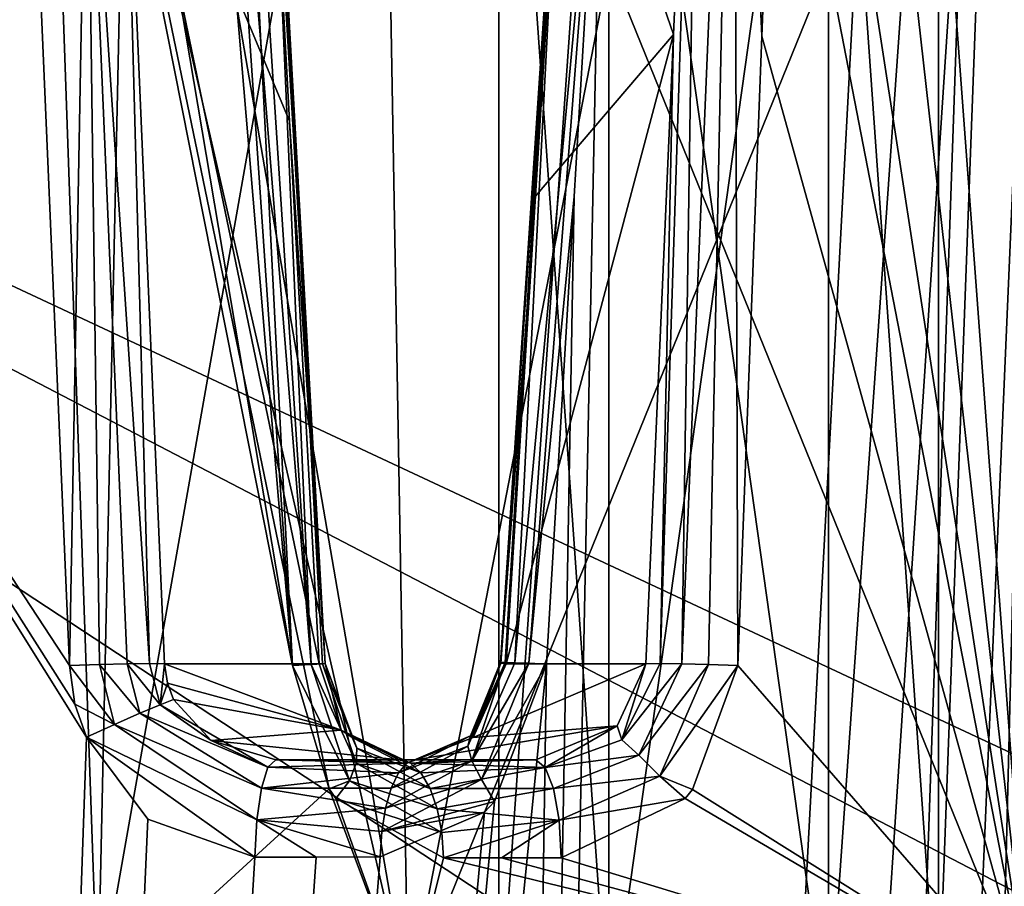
# Model space of a CAD drawing. Header units: inches. Extents: x -11.1 to 11.1, y -2.2 to 7.8.
# Tile 246 of 256: x -3.932 to -3.641, y 2.183 to 2.439. Entities that reach past the tile are written whole.
import ezdxf

# ---------------------------------------------------------------- set-up
doc = ezdxf.new("R2010")
doc.units = ezdxf.units.IN
doc.header["$LTSCALE"] = 93.866667
doc.header["$MEASUREMENT"] = 0
for name, color, linetype in [('100', 7, 'CONTINUOUS'), ('136', 7, 'CONTINUOUS'), ('138', 7, 'CONTINUOUS'), ('2089', 7, 'CONTINUOUS'), ('2097', 7, 'CONTINUOUS'), ('2098', 7, 'CONTINUOUS'), ('2105', 7, 'CONTINUOUS'), ('2106', 7, 'CONTINUOUS'), ('2119', 7, 'CONTINUOUS'), ('2162', 7, 'CONTINUOUS'), ('2205', 7, 'CONTINUOUS'), ('2206', 7, 'CONTINUOUS'), ('2207', 7, 'CONTINUOUS'), ('2210', 7, 'CONTINUOUS'), ('2211', 7, 'CONTINUOUS'), ('2212', 7, 'CONTINUOUS'), ('2213', 7, 'CONTINUOUS'), ('2214', 7, 'CONTINUOUS'), ('2215', 7, 'CONTINUOUS'), ('2216', 7, 'CONTINUOUS'), ('2217', 7, 'CONTINUOUS'), ('2218', 7, 'CONTINUOUS'), ('2219', 7, 'CONTINUOUS'), ('231', 7, 'CONTINUOUS'), ('309', 7, 'CONTINUOUS'), ('310', 7, 'CONTINUOUS'), ('311', 7, 'CONTINUOUS'), ('312', 7, 'CONTINUOUS'), ('91', 7, 'CONTINUOUS'), ('94', 7, 'CONTINUOUS'), ('97', 7, 'CONTINUOUS')]:
    doc.layers.add(name, color=color, linetype=linetype)

msp = doc.modelspace()

# ---------------------------------------------------------------- linework, layer by layer
at = {"layer": '100', "linetype": 'Continuous'}
for points in [[(-3.79, 2.1385, 8.255), (-3.7575, 2.6, 8.31129), (-3.7575, 2.1385, 8.31129), (-3.79, 2.1385, 8.255)], [(-3.79, 2.1385, 8.255), (-3.79, 2.6, 8.255), (-3.7575, 2.6, 8.31129), (-3.79, 2.1385, 8.255)], [(-3.7575, 2.1385, 8.31129), (-3.6925, 2.6, 8.31129), (-3.6925, 2.1385, 8.31129), (-3.7575, 2.1385, 8.31129)], [(-3.7575, 2.6, 8.31129), (-3.6925, 2.6, 8.31129), (-3.7575, 2.1385, 8.31129), (-3.7575, 2.6, 8.31129)], [(-3.66, 2.6, 8.255), (-3.66, 2.1385, 8.255), (-3.6925, 2.1385, 8.31129), (-3.66, 2.6, 8.255)], [(-3.6925, 2.6, 8.31129), (-3.66, 2.6, 8.255), (-3.6925, 2.1385, 8.31129), (-3.6925, 2.6, 8.31129)]]:
    msp.add_3dface(points, dxfattribs=at)
at = {"layer": '136', "linetype": 'Continuous'}
for points in [[(-3.60849, 0.86651, 9.60876), (-3.45716, 1.35463, 9.59171), (-4.39938, 2.57785, 9.549), (-3.60849, 0.86651, 9.60876)], [(-3.66057, 0.2786, 9.62929), (-3.60849, 0.86651, 9.60876), (-4.39938, 2.57785, 9.549), (-3.66057, 0.2786, 9.62929)], [(-2.76355, 1.72594, 9.57875), (-2.49476, 1.68717, 9.5801), (-4.39938, 2.57785, 9.549), (-2.76355, 1.72594, 9.57875)], [(-2.49476, 1.68717, 9.5801), (-1.86647, 2.57785, 9.549), (-4.39938, 2.57785, 9.549), (-2.49476, 1.68717, 9.5801)], [(-3.03102, 1.67869, 9.5804), (-2.76355, 1.72594, 9.57875), (-4.39938, 2.57785, 9.549), (-3.03102, 1.67869, 9.5804)], [(-3.27063, 1.55014, 9.58488), (-3.03102, 1.67869, 9.5804), (-4.39938, 2.57785, 9.549), (-3.27063, 1.55014, 9.58488)], [(-3.45716, 1.35463, 9.59171), (-3.27063, 1.55014, 9.58488), (-4.39938, 2.57785, 9.549), (-3.45716, 1.35463, 9.59171)], [(-3.86889, 0.19424, 9.63223), (-3.66057, 0.2786, 9.62929), (-4.39938, 2.57785, 9.549), (-3.86889, 0.19424, 9.63223)], [(-3.93521, 0.09814, 9.63559), (-3.86889, 0.19424, 9.63223), (-4.39938, 2.57785, 9.549), (-3.93521, 0.09814, 9.63559)]]:
    msp.add_3dface(points, dxfattribs=at)
at = {"layer": '138', "linetype": 'Continuous'}
for points in [[(-4.50876, -0.55674, 5.51654), (-2.03415, -0.46627, 5.5197), (-4.39945, 2.57349, 5.62585), (-4.50876, -0.55674, 5.51654)], [(-2.03415, -0.46627, 5.5197), (-2.04967, -0.43262, 5.52088), (-4.39945, 2.57349, 5.62585), (-2.03415, -0.46627, 5.5197)], [(-4.39945, 2.57349, 5.62585), (-2.04967, -0.43262, 5.52088), (-2.56477, 2.57349, 5.62585), (-4.39945, 2.57349, 5.62585)]]:
    msp.add_3dface(points, dxfattribs=at)
at = {"layer": '2089', "linetype": 'Continuous'}
for points in [[(-3.79964, 2.22, 8.45659), (-3.77907, 2.22, 8.46305), (-3.85592, 2.22, 8.5466), (-3.79964, 2.22, 8.45659)], [(-3.85592, 2.22, 8.5466), (-3.77907, 2.22, 8.46305), (-3.83572, 2.22, 8.5516), (-3.85592, 2.22, 8.5466)], [(-3.81946, 2.22, 8.4481), (-3.79964, 2.22, 8.45659), (-3.85592, 2.22, 8.5466), (-3.81946, 2.22, 8.4481)], [(-3.77907, 2.22, 8.46305), (-3.81446, 2.22, 8.55864), (-3.83572, 2.22, 8.5516), (-3.77907, 2.22, 8.46305)]]:
    msp.add_3dface(points, dxfattribs=at)
at = {"layer": '2097', "linetype": 'Continuous'}
for points in [[(-3.92882, 2.52523, 8.55902), (-3.9169, 2.24791, 8.56871), (-4.09863, 2.52523, 8.55902), (-3.92882, 2.52523, 8.55902)], [(-4.09863, 2.52523, 8.55902), (-3.9169, 2.24791, 8.56871), (-3.91523, 2.2365, 8.56911), (-4.09863, 2.52523, 8.55902)], [(-3.98392, 0.16128, 8.64157), (-4.09863, 2.52523, 8.55902), (-3.91179, 2.22677, 8.56945), (-3.98392, 0.16128, 8.64157)], [(-3.91179, 2.22677, 8.56945), (-4.09863, 2.52523, 8.55902), (-3.91523, 2.2365, 8.56911), (-3.91179, 2.22677, 8.56945)]]:
    msp.add_3dface(points, dxfattribs=at)
at = {"layer": '2098', "linetype": 'Continuous'}
for points in [[(-3.73407, 0.16128, 8.89142), (-3.65152, 2.52523, 8.80887), (-3.73407, 0.16128, 9.35848), (-3.73407, 0.16128, 8.89142)], [(-3.73407, 0.16128, 9.35848), (-3.65152, 2.52523, 8.80887), (-3.65152, 2.52523, 9.27592), (-3.73407, 0.16128, 9.35848)]]:
    msp.add_3dface(points, dxfattribs=at)
at = {"layer": '2105', "linetype": 'Continuous'}
for points in [[(-3.73035, 2.61624, 8.47326), (-3.77043, 2.52739, 8.5681), (-3.7384, 2.43436, 8.46756), (-3.73035, 2.61624, 8.47326)], [(-3.7384, 2.43436, 8.46756), (-3.77043, 2.52739, 8.5681), (-3.77916, 2.3866, 8.57043), (-3.7384, 2.43436, 8.46756)], [(-3.74653, 2.24843, 8.46145), (-3.7384, 2.43436, 8.46756), (-3.78776, 2.24843, 8.57279), (-3.74653, 2.24843, 8.46145)], [(-3.78776, 2.24843, 8.57279), (-3.7384, 2.43436, 8.46756), (-3.77916, 2.3866, 8.57043), (-3.78776, 2.24843, 8.57279)]]:
    msp.add_3dface(points, dxfattribs=at)
at = {"layer": '2106', "linetype": 'Continuous'}
for points in [[(-3.85186, 2.40873, 8.42514), (-3.90072, 2.52576, 8.53944), (-3.86071, 2.57218, 8.42436), (-3.85186, 2.40873, 8.42514)], [(-3.88881, 2.24843, 8.54913), (-3.90072, 2.52576, 8.53944), (-3.8431, 2.24843, 8.42569), (-3.88881, 2.24843, 8.54913)], [(-3.8431, 2.24843, 8.42569), (-3.90072, 2.52576, 8.53944), (-3.85186, 2.40873, 8.42514), (-3.8431, 2.24843, 8.42569)]]:
    msp.add_3dface(points, dxfattribs=at)
at = {"layer": '2119', "linetype": 'Continuous'}
for points in [[(-3.68087, 2.52708, 8.69115), (-3.80736, 0.15767, 8.71486), (-3.75935, 2.52728, 8.60316), (-3.68087, 2.52708, 8.69115)], [(-3.75935, 2.52728, 8.60316), (-3.80736, 0.15767, 8.71486), (-3.76768, 2.38649, 8.60577), (-3.75935, 2.52728, 8.60316)], [(-3.65152, 2.52523, 8.80887), (-3.80736, 0.15767, 8.71486), (-3.68087, 2.52708, 8.69115), (-3.65152, 2.52523, 8.80887)], [(-3.65152, 2.52523, 8.80887), (-3.73407, 0.16128, 8.89142), (-3.80736, 0.15767, 8.71486), (-3.65152, 2.52523, 8.80887)], [(-3.77587, 2.24831, 8.60839), (-3.76768, 2.38649, 8.60577), (-3.80736, 0.15767, 8.71486), (-3.77587, 2.24831, 8.60839)], [(-3.80736, 0.15767, 8.71486), (-3.98392, 0.16128, 8.64157), (-3.77587, 2.24831, 8.60839), (-3.80736, 0.15767, 8.71486)], [(-3.77587, 2.24831, 8.60839), (-3.98392, 0.16128, 8.64157), (-3.79129, 2.20773, 8.60144), (-3.77587, 2.24831, 8.60839)], [(-3.98392, 0.16128, 8.64157), (-3.91179, 2.22677, 8.56945), (-3.89372, 2.20255, 8.57101), (-3.98392, 0.16128, 8.64157)], [(-3.79129, 2.20773, 8.60144), (-3.98392, 0.16128, 8.64157), (-3.79418, 2.20461, 8.60003), (-3.79129, 2.20773, 8.60144)], [(-3.79418, 2.20461, 8.60003), (-3.98392, 0.16128, 8.64157), (-3.82501, 2.19135, 8.58669), (-3.79418, 2.20461, 8.60003)], [(-3.86204, 2.19124, 8.57594), (-3.98392, 0.16128, 8.64157), (-3.89372, 2.20255, 8.57101), (-3.86204, 2.19124, 8.57594)], [(-3.82501, 2.19135, 8.58669), (-3.98392, 0.16128, 8.64157), (-3.844, 2.19129, 8.5804), (-3.82501, 2.19135, 8.58669)], [(-3.98392, 0.16128, 8.64157), (-3.86204, 2.19124, 8.57594), (-3.844, 2.19129, 8.5804), (-3.98392, 0.16128, 8.64157)]]:
    msp.add_3dface(points, dxfattribs=at)
at = {"layer": '2162', "linetype": 'Continuous'}
for points in [[(-3.49993, 2.57349, 9.42415), (-3.6901, 0.16344, 9.46441), (-3.50498, 2.57361, 9.42406), (-3.49993, 2.57349, 9.42415)], [(-3.50498, 2.57361, 9.42406), (-3.6901, 0.16344, 9.46441), (-3.55117, 2.57202, 9.4152), (-3.50498, 2.57361, 9.42406)], [(-3.49993, 2.57349, 9.42415), (-3.58417, 0.16128, 9.50838), (-3.6901, 0.16344, 9.46441), (-3.49993, 2.57349, 9.42415)], [(-3.55117, 2.57202, 9.4152), (-3.6901, 0.16344, 9.46441), (-3.59286, 2.56524, 9.3924), (-3.55117, 2.57202, 9.4152)], [(-3.59286, 2.56524, 9.3924), (-3.6901, 0.16344, 9.46441), (-3.63116, 2.55088, 9.34893), (-3.59286, 2.56524, 9.3924)], [(-3.6901, 0.16344, 9.46441), (-3.73407, 0.16128, 9.35848), (-3.63116, 2.55088, 9.34893), (-3.6901, 0.16344, 9.46441)], [(-3.63116, 2.55088, 9.34893), (-3.73407, 0.16128, 9.35848), (-3.64535, 2.5396, 9.3163), (-3.63116, 2.55088, 9.34893)], [(-3.73407, 0.16128, 9.35848), (-3.65152, 2.52523, 9.27592), (-3.64535, 2.5396, 9.3163), (-3.73407, 0.16128, 9.35848)]]:
    msp.add_3dface(points, dxfattribs=at)
at = {"layer": '2205', "linetype": 'Continuous'}
for points in [[(-3.88881, 2.24843, 8.54913), (-3.8431, 2.24843, 8.42569), (-3.83657, 2.22879, 8.43322), (-3.88881, 2.24843, 8.54913)], [(-3.88881, 2.24843, 8.54913), (-3.83657, 2.22879, 8.43322), (-3.88794, 2.24273, 8.54923), (-3.88881, 2.24843, 8.54913)], [(-3.83657, 2.22879, 8.43322), (-3.88607, 2.23786, 8.54899), (-3.88794, 2.24273, 8.54923), (-3.83657, 2.22879, 8.43322)], [(-3.87494, 2.22571, 8.54723), (-3.88607, 2.23786, 8.54899), (-3.83657, 2.22879, 8.43322), (-3.87494, 2.22571, 8.54723)], [(-3.81946, 2.22, 8.4481), (-3.87494, 2.22571, 8.54723), (-3.83657, 2.22879, 8.43322), (-3.81946, 2.22, 8.4481)], [(-3.81946, 2.22, 8.4481), (-3.85592, 2.22, 8.5466), (-3.87494, 2.22571, 8.54723), (-3.81946, 2.22, 8.4481)]]:
    msp.add_3dface(points, dxfattribs=at)
at = {"layer": '2206', "linetype": 'Continuous'}
for points in [[(-3.74653, 2.24843, 8.46145), (-3.78776, 2.24843, 8.57279), (-3.79759, 2.2266, 8.56712), (-3.74653, 2.24843, 8.46145)], [(-3.755, 2.2301, 8.46269), (-3.74653, 2.24843, 8.46145), (-3.79759, 2.2266, 8.56712), (-3.755, 2.2301, 8.46269)], [(-3.81446, 2.22, 8.55864), (-3.77907, 2.22, 8.46305), (-3.755, 2.2301, 8.46269), (-3.81446, 2.22, 8.55864)], [(-3.81446, 2.22, 8.55864), (-3.755, 2.2301, 8.46269), (-3.79759, 2.2266, 8.56712), (-3.81446, 2.22, 8.55864)]]:
    msp.add_3dface(points, dxfattribs=at)
at = {"layer": '2207', "linetype": 'Continuous'}
for points in [[(-3.78806, 2.24879, 8.59267), (-3.78946, 2.24877, 8.58608), (-3.77088, 2.52774, 8.58752), (-3.78806, 2.24879, 8.59267)], [(-3.78946, 2.24877, 8.58608), (-3.78936, 2.24864, 8.57933), (-3.77088, 2.52774, 8.58752), (-3.78946, 2.24877, 8.58608)], [(-3.78936, 2.24864, 8.57933), (-3.77043, 2.52739, 8.5681), (-3.77088, 2.52774, 8.58752), (-3.78936, 2.24864, 8.57933)], [(-3.77043, 2.52739, 8.5681), (-3.78936, 2.24864, 8.57933), (-3.77916, 2.3866, 8.57043), (-3.77043, 2.52739, 8.5681)], [(-3.78521, 2.24872, 8.59879), (-3.78806, 2.24879, 8.59267), (-3.77088, 2.52774, 8.58752), (-3.78521, 2.24872, 8.59879)], [(-3.75935, 2.52728, 8.60316), (-3.78521, 2.24872, 8.59879), (-3.77088, 2.52774, 8.58752), (-3.75935, 2.52728, 8.60316)], [(-3.75935, 2.52728, 8.60316), (-3.78108, 2.24856, 8.60412), (-3.78521, 2.24872, 8.59879), (-3.75935, 2.52728, 8.60316)], [(-3.75935, 2.52728, 8.60316), (-3.76768, 2.38649, 8.60577), (-3.78108, 2.24856, 8.60412), (-3.75935, 2.52728, 8.60316)], [(-3.78776, 2.24843, 8.57279), (-3.77916, 2.3866, 8.57043), (-3.78936, 2.24864, 8.57933), (-3.78776, 2.24843, 8.57279)], [(-3.76768, 2.38649, 8.60577), (-3.77587, 2.24831, 8.60839), (-3.78108, 2.24856, 8.60412), (-3.76768, 2.38649, 8.60577)]]:
    msp.add_3dface(points, dxfattribs=at)
at = {"layer": '2210', "linetype": 'Continuous'}
for points in [[(-3.73035, 2.61624, 8.47326), (-3.7384, 2.43436, 8.46756), (-3.74226, 2.24851, 8.45369), (-3.73035, 2.61624, 8.47326)], [(-3.73592, 2.24844, 8.44752), (-3.73035, 2.61624, 8.47326), (-3.74226, 2.24851, 8.45369), (-3.73592, 2.24844, 8.44752)], [(-3.72056, 2.61621, 8.45995), (-3.73035, 2.61624, 8.47326), (-3.73592, 2.24844, 8.44752), (-3.72056, 2.61621, 8.45995)], [(-3.72805, 2.24823, 8.44346), (-3.72056, 2.61621, 8.45995), (-3.73592, 2.24844, 8.44752), (-3.72805, 2.24823, 8.44346)], [(-3.71934, 2.24791, 8.44188), (-3.72056, 2.61621, 8.45995), (-3.72805, 2.24823, 8.44346), (-3.71934, 2.24791, 8.44188)], [(-3.71934, 2.24791, 8.44188), (-3.71228, 2.43384, 8.44804), (-3.72056, 2.61621, 8.45995), (-3.71934, 2.24791, 8.44188)], [(-3.71228, 2.43384, 8.44804), (-3.70522, 2.61571, 8.45383), (-3.72056, 2.61621, 8.45995), (-3.71228, 2.43384, 8.44804)], [(-3.7384, 2.43436, 8.46756), (-3.74653, 2.24843, 8.46145), (-3.74226, 2.24851, 8.45369), (-3.7384, 2.43436, 8.46756)]]:
    msp.add_3dface(points, dxfattribs=at)
at = {"layer": '2211', "linetype": 'Continuous'}
for points in [[(-3.74653, 2.24843, 8.46145), (-3.755, 2.2301, 8.46269), (-3.75359, 2.22598, 8.45384), (-3.74653, 2.24843, 8.46145)], [(-3.74226, 2.24851, 8.45369), (-3.74653, 2.24843, 8.46145), (-3.75359, 2.22598, 8.45384), (-3.74226, 2.24851, 8.45369)], [(-3.73592, 2.24844, 8.44752), (-3.74226, 2.24851, 8.45369), (-3.75359, 2.22598, 8.45384), (-3.73592, 2.24844, 8.44752)], [(-3.73592, 2.24844, 8.44752), (-3.75359, 2.22598, 8.45384), (-3.74862, 2.22138, 8.44654), (-3.73592, 2.24844, 8.44752)], [(-3.72805, 2.24823, 8.44346), (-3.73592, 2.24844, 8.44752), (-3.74862, 2.22138, 8.44654), (-3.72805, 2.24823, 8.44346)], [(-3.72805, 2.24823, 8.44346), (-3.74862, 2.22138, 8.44654), (-3.74238, 2.21519, 8.44184), (-3.72805, 2.24823, 8.44346)], [(-3.71934, 2.24791, 8.44188), (-3.72805, 2.24823, 8.44346), (-3.74238, 2.21519, 8.44184), (-3.71934, 2.24791, 8.44188)], [(-3.73271, 2.21123, 8.44053), (-3.71934, 2.24791, 8.44188), (-3.74238, 2.21519, 8.44184), (-3.73271, 2.21123, 8.44053)], [(-3.755, 2.2301, 8.46269), (-3.77907, 2.22, 8.46305), (-3.77625, 2.21782, 8.45217), (-3.755, 2.2301, 8.46269)], [(-3.755, 2.2301, 8.46269), (-3.77625, 2.21782, 8.45217), (-3.75359, 2.22598, 8.45384), (-3.755, 2.2301, 8.46269)], [(-3.75359, 2.22598, 8.45384), (-3.77625, 2.21782, 8.45217), (-3.74862, 2.22138, 8.44654), (-3.75359, 2.22598, 8.45384)], [(-3.77625, 2.21782, 8.45217), (-3.77383, 2.21158, 8.44288), (-3.74862, 2.22138, 8.44654), (-3.77625, 2.21782, 8.45217)], [(-3.74862, 2.22138, 8.44654), (-3.77383, 2.21158, 8.44288), (-3.74238, 2.21519, 8.44184), (-3.74862, 2.22138, 8.44654)], [(-3.77383, 2.21158, 8.44288), (-3.77218, 2.2022, 8.43653), (-3.74238, 2.21519, 8.44184), (-3.77383, 2.21158, 8.44288)], [(-3.77218, 2.2022, 8.43653), (-3.73489, 2.20863, 8.44033), (-3.74238, 2.21519, 8.44184), (-3.77218, 2.2022, 8.43653)], [(-3.73489, 2.20863, 8.44033), (-3.73271, 2.21123, 8.44053), (-3.74238, 2.21519, 8.44184), (-3.73489, 2.20863, 8.44033)], [(-3.77153, 2.19105, 8.43403), (-3.73489, 2.20863, 8.44033), (-3.77218, 2.2022, 8.43653), (-3.77153, 2.19105, 8.43403)]]:
    msp.add_3dface(points, dxfattribs=at)
at = {"layer": '2212', "linetype": 'Continuous'}
for points in [[(-3.79964, 2.22, 8.45659), (-3.81946, 2.22, 8.4481), (-3.81612, 2.21902, 8.44128), (-3.79964, 2.22, 8.45659)], [(-3.77907, 2.22, 8.46305), (-3.79964, 2.22, 8.45659), (-3.81612, 2.21902, 8.44128), (-3.77907, 2.22, 8.46305)], [(-3.77625, 2.21782, 8.45217), (-3.77907, 2.22, 8.46305), (-3.81612, 2.21902, 8.44128), (-3.77625, 2.21782, 8.45217)], [(-3.813, 2.21615, 8.4349), (-3.77625, 2.21782, 8.45217), (-3.81612, 2.21902, 8.44128), (-3.813, 2.21615, 8.4349)], [(-3.8103, 2.21158, 8.42938), (-3.77625, 2.21782, 8.45217), (-3.813, 2.21615, 8.4349), (-3.8103, 2.21158, 8.42938)], [(-3.77383, 2.21158, 8.44288), (-3.77625, 2.21782, 8.45217), (-3.8103, 2.21158, 8.42938), (-3.77383, 2.21158, 8.44288)], [(-3.8082, 2.2056, 8.42508), (-3.77383, 2.21158, 8.44288), (-3.8103, 2.21158, 8.42938), (-3.8082, 2.2056, 8.42508)], [(-3.77218, 2.2022, 8.43653), (-3.77383, 2.21158, 8.44288), (-3.8082, 2.2056, 8.42508), (-3.77218, 2.2022, 8.43653)], [(-3.80683, 2.1986, 8.42228), (-3.77218, 2.2022, 8.43653), (-3.8082, 2.2056, 8.42508), (-3.80683, 2.1986, 8.42228)], [(-3.80628, 2.19105, 8.42117), (-3.77218, 2.2022, 8.43653), (-3.80683, 2.1986, 8.42228), (-3.80628, 2.19105, 8.42117)], [(-3.80628, 2.19105, 8.42117), (-3.78923, 2.19105, 8.42847), (-3.77218, 2.2022, 8.43653), (-3.80628, 2.19105, 8.42117)], [(-3.78923, 2.19105, 8.42847), (-3.77153, 2.19105, 8.43403), (-3.77218, 2.2022, 8.43653), (-3.78923, 2.19105, 8.42847)]]:
    msp.add_3dface(points, dxfattribs=at)
at = {"layer": '2213', "linetype": 'Continuous'}
for points in [[(-3.84542, 2.24823, 8.40001), (-3.851, 2.24791, 8.39314), (-3.83413, 2.21382, 8.4068), (-3.84542, 2.24823, 8.40001)], [(-3.851, 2.24791, 8.39314), (-3.8401, 2.21143, 8.40072), (-3.83413, 2.21382, 8.4068), (-3.851, 2.24791, 8.39314)], [(-3.84209, 2.24844, 8.40821), (-3.84542, 2.24823, 8.40001), (-3.83217, 2.21906, 8.4125), (-3.84209, 2.24844, 8.40821)], [(-3.83217, 2.21906, 8.4125), (-3.84542, 2.24823, 8.40001), (-3.83413, 2.21382, 8.4068), (-3.83217, 2.21906, 8.4125)], [(-3.83657, 2.22879, 8.43322), (-3.8431, 2.24843, 8.42569), (-3.8413, 2.24851, 8.41702), (-3.83657, 2.22879, 8.43322)], [(-3.8413, 2.24851, 8.41702), (-3.84209, 2.24844, 8.40821), (-3.83189, 2.22344, 8.41916), (-3.8413, 2.24851, 8.41702)], [(-3.83189, 2.22344, 8.41916), (-3.84209, 2.24844, 8.40821), (-3.83217, 2.21906, 8.4125), (-3.83189, 2.22344, 8.41916)], [(-3.83657, 2.22879, 8.43322), (-3.8413, 2.24851, 8.41702), (-3.83331, 2.22666, 8.42633), (-3.83657, 2.22879, 8.43322)], [(-3.83331, 2.22666, 8.42633), (-3.8413, 2.24851, 8.41702), (-3.83189, 2.22344, 8.41916), (-3.83331, 2.22666, 8.42633)], [(-3.81946, 2.22, 8.4481), (-3.83657, 2.22879, 8.43322), (-3.81612, 2.21902, 8.44128), (-3.81946, 2.22, 8.4481)], [(-3.81612, 2.21902, 8.44128), (-3.83657, 2.22879, 8.43322), (-3.83331, 2.22666, 8.42633), (-3.81612, 2.21902, 8.44128)], [(-3.813, 2.21615, 8.4349), (-3.81612, 2.21902, 8.44128), (-3.83331, 2.22666, 8.42633), (-3.813, 2.21615, 8.4349)], [(-3.813, 2.21615, 8.4349), (-3.83331, 2.22666, 8.42633), (-3.83189, 2.22344, 8.41916), (-3.813, 2.21615, 8.4349)], [(-3.8103, 2.21158, 8.42938), (-3.83189, 2.22344, 8.41916), (-3.83217, 2.21906, 8.4125), (-3.8103, 2.21158, 8.42938)], [(-3.8103, 2.21158, 8.42938), (-3.813, 2.21615, 8.4349), (-3.83189, 2.22344, 8.41916), (-3.8103, 2.21158, 8.42938)], [(-3.8082, 2.2056, 8.42508), (-3.83217, 2.21906, 8.4125), (-3.83413, 2.21382, 8.4068), (-3.8082, 2.2056, 8.42508)], [(-3.8082, 2.2056, 8.42508), (-3.8103, 2.21158, 8.42938), (-3.83217, 2.21906, 8.4125), (-3.8082, 2.2056, 8.42508)], [(-3.8401, 2.21143, 8.40072), (-3.83819, 2.20863, 8.40209), (-3.83413, 2.21382, 8.4068), (-3.8401, 2.21143, 8.40072)], [(-3.83819, 2.20863, 8.40209), (-3.80683, 2.1986, 8.42228), (-3.83413, 2.21382, 8.4068), (-3.83819, 2.20863, 8.40209)], [(-3.80683, 2.1986, 8.42228), (-3.8082, 2.2056, 8.42508), (-3.83413, 2.21382, 8.4068), (-3.80683, 2.1986, 8.42228)], [(-3.83819, 2.20863, 8.40209), (-3.80628, 2.19105, 8.42117), (-3.80683, 2.1986, 8.42228), (-3.83819, 2.20863, 8.40209)]]:
    msp.add_3dface(points, dxfattribs=at)
at = {"layer": '2214', "linetype": 'Continuous'}
for points in [[(-3.86971, 2.62004, 8.393), (-3.86027, 2.43191, 8.39321), (-3.84542, 2.24823, 8.40001), (-3.86971, 2.62004, 8.393)], [(-3.8606, 2.59316, 8.40776), (-3.86971, 2.62004, 8.393), (-3.84542, 2.24823, 8.40001), (-3.8606, 2.59316, 8.40776)], [(-3.86071, 2.57218, 8.42436), (-3.8606, 2.59316, 8.40776), (-3.8413, 2.24851, 8.41702), (-3.86071, 2.57218, 8.42436)], [(-3.8606, 2.59316, 8.40776), (-3.84542, 2.24823, 8.40001), (-3.84209, 2.24844, 8.40821), (-3.8606, 2.59316, 8.40776)], [(-3.8606, 2.59316, 8.40776), (-3.84209, 2.24844, 8.40821), (-3.8413, 2.24851, 8.41702), (-3.8606, 2.59316, 8.40776)], [(-3.85186, 2.40873, 8.42514), (-3.86071, 2.57218, 8.42436), (-3.8413, 2.24851, 8.41702), (-3.85186, 2.40873, 8.42514)], [(-3.86027, 2.43191, 8.39321), (-3.851, 2.24791, 8.39314), (-3.84542, 2.24823, 8.40001), (-3.86027, 2.43191, 8.39321)], [(-3.8431, 2.24843, 8.42569), (-3.85186, 2.40873, 8.42514), (-3.8413, 2.24851, 8.41702), (-3.8431, 2.24843, 8.42569)]]:
    msp.add_3dface(points, dxfattribs=at)
at = {"layer": '2215', "linetype": 'Continuous'}
for points in [[(-3.78946, 2.24877, 8.58608), (-3.78806, 2.24879, 8.59267), (-3.79912, 2.22412, 8.58436), (-3.78946, 2.24877, 8.58608)], [(-3.79912, 2.22412, 8.58436), (-3.78806, 2.24879, 8.59267), (-3.798, 2.21971, 8.59165), (-3.79912, 2.22412, 8.58436)], [(-3.79835, 2.22712, 8.57635), (-3.78946, 2.24877, 8.58608), (-3.79912, 2.22412, 8.58436), (-3.79835, 2.22712, 8.57635)], [(-3.78936, 2.24864, 8.57933), (-3.78946, 2.24877, 8.58608), (-3.79835, 2.22712, 8.57635), (-3.78936, 2.24864, 8.57933)], [(-3.79759, 2.2266, 8.56712), (-3.78936, 2.24864, 8.57933), (-3.79835, 2.22712, 8.57635), (-3.79759, 2.2266, 8.56712)], [(-3.78806, 2.24879, 8.59267), (-3.78521, 2.24872, 8.59879), (-3.798, 2.21971, 8.59165), (-3.78806, 2.24879, 8.59267)], [(-3.78521, 2.24872, 8.59879), (-3.78108, 2.24856, 8.60412), (-3.798, 2.21971, 8.59165), (-3.78521, 2.24872, 8.59879)], [(-3.798, 2.21971, 8.59165), (-3.78108, 2.24856, 8.60412), (-3.7951, 2.21425, 8.59761), (-3.798, 2.21971, 8.59165)], [(-3.79759, 2.2266, 8.56712), (-3.78776, 2.24843, 8.57279), (-3.78936, 2.24864, 8.57933), (-3.79759, 2.2266, 8.56712)], [(-3.78108, 2.24856, 8.60412), (-3.77587, 2.24831, 8.60839), (-3.7951, 2.21425, 8.59761), (-3.78108, 2.24856, 8.60412)], [(-3.77587, 2.24831, 8.60839), (-3.79129, 2.20773, 8.60144), (-3.7951, 2.21425, 8.59761), (-3.77587, 2.24831, 8.60839)], [(-3.81961, 2.2162, 8.57231), (-3.81712, 2.21904, 8.5657), (-3.79835, 2.22712, 8.57635), (-3.81961, 2.2162, 8.57231)], [(-3.81961, 2.2162, 8.57231), (-3.79835, 2.22712, 8.57635), (-3.79912, 2.22412, 8.58436), (-3.81961, 2.2162, 8.57231)], [(-3.81712, 2.21904, 8.5657), (-3.81446, 2.22, 8.55864), (-3.79835, 2.22712, 8.57635), (-3.81712, 2.21904, 8.5657)], [(-3.81446, 2.22, 8.55864), (-3.79759, 2.2266, 8.56712), (-3.79835, 2.22712, 8.57635), (-3.81446, 2.22, 8.55864)], [(-3.82176, 2.21168, 8.57804), (-3.81961, 2.2162, 8.57231), (-3.79912, 2.22412, 8.58436), (-3.82176, 2.21168, 8.57804)], [(-3.82176, 2.21168, 8.57804), (-3.79912, 2.22412, 8.58436), (-3.798, 2.21971, 8.59165), (-3.82176, 2.21168, 8.57804)], [(-3.82345, 2.20577, 8.58252), (-3.82176, 2.21168, 8.57804), (-3.798, 2.21971, 8.59165), (-3.82345, 2.20577, 8.58252)], [(-3.82345, 2.20577, 8.58252), (-3.798, 2.21971, 8.59165), (-3.7951, 2.21425, 8.59761), (-3.82345, 2.20577, 8.58252)], [(-3.79129, 2.20773, 8.60144), (-3.82456, 2.19884, 8.58547), (-3.7951, 2.21425, 8.59761), (-3.79129, 2.20773, 8.60144)], [(-3.82456, 2.19884, 8.58547), (-3.82345, 2.20577, 8.58252), (-3.7951, 2.21425, 8.59761), (-3.82456, 2.19884, 8.58547)], [(-3.79129, 2.20773, 8.60144), (-3.79418, 2.20461, 8.60003), (-3.82456, 2.19884, 8.58547), (-3.79129, 2.20773, 8.60144)], [(-3.79418, 2.20461, 8.60003), (-3.82501, 2.19135, 8.58669), (-3.82456, 2.19884, 8.58547), (-3.79418, 2.20461, 8.60003)]]:
    msp.add_3dface(points, dxfattribs=at)
at = {"layer": '2216', "linetype": 'Continuous'}
for points in [[(-3.86016, 2.21165, 8.56693), (-3.85821, 2.21783, 8.55756), (-3.81961, 2.2162, 8.57231), (-3.86016, 2.21165, 8.56693)], [(-3.85821, 2.21783, 8.55756), (-3.85592, 2.22, 8.5466), (-3.81712, 2.21904, 8.5657), (-3.85821, 2.21783, 8.55756)], [(-3.81961, 2.2162, 8.57231), (-3.85821, 2.21783, 8.55756), (-3.81712, 2.21904, 8.5657), (-3.81961, 2.2162, 8.57231)], [(-3.85592, 2.22, 8.5466), (-3.83572, 2.22, 8.5516), (-3.81712, 2.21904, 8.5657), (-3.85592, 2.22, 8.5466)], [(-3.83572, 2.22, 8.5516), (-3.81446, 2.22, 8.55864), (-3.81712, 2.21904, 8.5657), (-3.83572, 2.22, 8.5516)], [(-3.82176, 2.21168, 8.57804), (-3.86016, 2.21165, 8.56693), (-3.81961, 2.2162, 8.57231), (-3.82176, 2.21168, 8.57804)], [(-3.8615, 2.20233, 8.57337), (-3.86016, 2.21165, 8.56693), (-3.82345, 2.20577, 8.58252), (-3.8615, 2.20233, 8.57337)], [(-3.82345, 2.20577, 8.58252), (-3.86016, 2.21165, 8.56693), (-3.82176, 2.21168, 8.57804), (-3.82345, 2.20577, 8.58252)], [(-3.82456, 2.19884, 8.58547), (-3.8615, 2.20233, 8.57337), (-3.82345, 2.20577, 8.58252), (-3.82456, 2.19884, 8.58547)], [(-3.844, 2.19129, 8.5804), (-3.86204, 2.19124, 8.57594), (-3.8615, 2.20233, 8.57337), (-3.844, 2.19129, 8.5804)], [(-3.82501, 2.19135, 8.58669), (-3.844, 2.19129, 8.5804), (-3.8615, 2.20233, 8.57337), (-3.82501, 2.19135, 8.58669)], [(-3.82501, 2.19135, 8.58669), (-3.8615, 2.20233, 8.57337), (-3.82456, 2.19884, 8.58547), (-3.82501, 2.19135, 8.58669)]]:
    msp.add_3dface(points, dxfattribs=at)
at = {"layer": '2217', "linetype": 'Continuous'}
for points in [[(-3.88607, 2.23786, 8.54899), (-3.87494, 2.22571, 8.54723), (-3.89002, 2.23633, 8.55717), (-3.88607, 2.23786, 8.54899)], [(-3.89603, 2.2338, 8.56367), (-3.89002, 2.23633, 8.55717), (-3.85821, 2.21783, 8.55756), (-3.89603, 2.2338, 8.56367)], [(-3.89002, 2.23633, 8.55717), (-3.87494, 2.22571, 8.54723), (-3.85821, 2.21783, 8.55756), (-3.89002, 2.23633, 8.55717)], [(-3.90352, 2.23051, 8.5679), (-3.89603, 2.2338, 8.56367), (-3.86016, 2.21165, 8.56693), (-3.90352, 2.23051, 8.5679)], [(-3.86016, 2.21165, 8.56693), (-3.89603, 2.2338, 8.56367), (-3.85821, 2.21783, 8.55756), (-3.86016, 2.21165, 8.56693)], [(-3.91179, 2.22677, 8.56945), (-3.90352, 2.23051, 8.5679), (-3.8615, 2.20233, 8.57337), (-3.91179, 2.22677, 8.56945)], [(-3.8615, 2.20233, 8.57337), (-3.90352, 2.23051, 8.5679), (-3.86016, 2.21165, 8.56693), (-3.8615, 2.20233, 8.57337)], [(-3.91179, 2.22677, 8.56945), (-3.86204, 2.19124, 8.57594), (-3.89372, 2.20255, 8.57101), (-3.91179, 2.22677, 8.56945)], [(-3.86204, 2.19124, 8.57594), (-3.91179, 2.22677, 8.56945), (-3.8615, 2.20233, 8.57337), (-3.86204, 2.19124, 8.57594)], [(-3.87494, 2.22571, 8.54723), (-3.85592, 2.22, 8.5466), (-3.85821, 2.21783, 8.55756), (-3.87494, 2.22571, 8.54723)]]:
    msp.add_3dface(points, dxfattribs=at)
at = {"layer": '2218', "linetype": 'Continuous'}
for points in [[(-3.9169, 2.24791, 8.56871), (-3.90794, 2.24824, 8.56732), (-3.90352, 2.23051, 8.5679), (-3.9169, 2.24791, 8.56871)], [(-3.91523, 2.2365, 8.56911), (-3.9169, 2.24791, 8.56871), (-3.90352, 2.23051, 8.5679), (-3.91523, 2.2365, 8.56911)], [(-3.90794, 2.24824, 8.56732), (-3.89979, 2.24845, 8.56332), (-3.89603, 2.2338, 8.56367), (-3.90794, 2.24824, 8.56732)], [(-3.90352, 2.23051, 8.5679), (-3.90794, 2.24824, 8.56732), (-3.89603, 2.2338, 8.56367), (-3.90352, 2.23051, 8.5679)], [(-3.89979, 2.24845, 8.56332), (-3.89322, 2.24852, 8.55706), (-3.89002, 2.23633, 8.55717), (-3.89979, 2.24845, 8.56332)], [(-3.89603, 2.2338, 8.56367), (-3.89979, 2.24845, 8.56332), (-3.89002, 2.23633, 8.55717), (-3.89603, 2.2338, 8.56367)], [(-3.89322, 2.24852, 8.55706), (-3.88881, 2.24843, 8.54913), (-3.89002, 2.23633, 8.55717), (-3.89322, 2.24852, 8.55706)], [(-3.88881, 2.24843, 8.54913), (-3.88794, 2.24273, 8.54923), (-3.89002, 2.23633, 8.55717), (-3.88881, 2.24843, 8.54913)], [(-3.88794, 2.24273, 8.54923), (-3.88607, 2.23786, 8.54899), (-3.89002, 2.23633, 8.55717), (-3.88794, 2.24273, 8.54923)], [(-3.91179, 2.22677, 8.56945), (-3.91523, 2.2365, 8.56911), (-3.90352, 2.23051, 8.5679), (-3.91179, 2.22677, 8.56945)]]:
    msp.add_3dface(points, dxfattribs=at)
at = {"layer": '2219', "linetype": 'Continuous'}
for points in [[(-3.9169, 2.24791, 8.56871), (-3.92882, 2.52523, 8.55902), (-3.91171, 2.52578, 8.55363), (-3.9169, 2.24791, 8.56871)], [(-3.9169, 2.24791, 8.56871), (-3.91171, 2.52578, 8.55363), (-3.90794, 2.24824, 8.56732), (-3.9169, 2.24791, 8.56871)], [(-3.91171, 2.52578, 8.55363), (-3.90072, 2.52576, 8.53944), (-3.89322, 2.24852, 8.55706), (-3.91171, 2.52578, 8.55363)], [(-3.90794, 2.24824, 8.56732), (-3.91171, 2.52578, 8.55363), (-3.89979, 2.24845, 8.56332), (-3.90794, 2.24824, 8.56732)], [(-3.89979, 2.24845, 8.56332), (-3.91171, 2.52578, 8.55363), (-3.89322, 2.24852, 8.55706), (-3.89979, 2.24845, 8.56332)], [(-3.90072, 2.52576, 8.53944), (-3.88881, 2.24843, 8.54913), (-3.89322, 2.24852, 8.55706), (-3.90072, 2.52576, 8.53944)]]:
    msp.add_3dface(points, dxfattribs=at)
at = {"layer": '231', "linetype": 'Continuous'}
for points in [[(-4.39938, 2.57785, 5.501), (-2.57501, 2.57785, 5.501), (-3.848, 0.16728, 5.41683), (-4.39938, 2.57785, 5.501)], [(-3.93433, -0.03302, 5.40983), (-4.39938, 2.57785, 5.501), (-3.848, 0.16728, 5.41683), (-3.93433, -0.03302, 5.40983)], [(-3.848, 0.16728, 5.41683), (-2.57501, 2.57785, 5.501), (-3.75276, 0.23211, 5.41909), (-3.848, 0.16728, 5.41683)], [(-3.75276, 0.23211, 5.41909), (-2.57501, 2.57785, 5.501), (-3.63451, 0.25651, 5.41994), (-3.75276, 0.23211, 5.41909)]]:
    msp.add_3dface(points, dxfattribs=at)
at = {"layer": '309', "linetype": 'Continuous'}
for points in [[(-3.89822, 2.62174, 8.15499), (-3.90851, 2.14895, 8.255), (-3.92502, 2.62174, 8.255), (-3.89822, 2.62174, 8.15499)], [(-3.81676, 2.14895, 8.09607), (-3.90851, 2.14895, 8.255), (-3.82501, 2.62174, 8.08178), (-3.81676, 2.14895, 8.09607)], [(-3.82501, 2.62174, 8.08178), (-3.90851, 2.14895, 8.255), (-3.89822, 2.62174, 8.15499), (-3.82501, 2.62174, 8.08178)], [(-3.725, 2.62174, 8.05498), (-3.81676, 2.14895, 8.09607), (-3.82501, 2.62174, 8.08178), (-3.725, 2.62174, 8.05498)], [(-3.63324, 2.14895, 8.09607), (-3.81676, 2.14895, 8.09607), (-3.62499, 2.62174, 8.08178), (-3.63324, 2.14895, 8.09607)], [(-3.62499, 2.62174, 8.08178), (-3.81676, 2.14895, 8.09607), (-3.725, 2.62174, 8.05498), (-3.62499, 2.62174, 8.08178)]]:
    msp.add_3dface(points, dxfattribs=at)
at = {"layer": '310', "linetype": 'Continuous'}
for points in [[(-3.92502, 2.62174, 8.255), (-3.90851, 2.14895, 8.255), (-3.8401, 2.21143, 8.40072), (-3.92502, 2.62174, 8.255)], [(-3.91409, 2.62174, 8.32022), (-3.92502, 2.62174, 8.255), (-3.851, 2.24791, 8.39314), (-3.91409, 2.62174, 8.32022)], [(-3.851, 2.24791, 8.39314), (-3.92502, 2.62174, 8.255), (-3.8401, 2.21143, 8.40072), (-3.851, 2.24791, 8.39314)], [(-3.88249, 2.62174, 8.37831), (-3.91409, 2.62174, 8.32022), (-3.851, 2.24791, 8.39314), (-3.88249, 2.62174, 8.37831)], [(-3.87646, 2.62133, 8.38562), (-3.88249, 2.62174, 8.37831), (-3.851, 2.24791, 8.39314), (-3.87646, 2.62133, 8.38562)], [(-3.66827, 2.62174, 8.44681), (-3.68631, 2.62011, 8.45119), (-3.63324, 2.14895, 8.41393), (-3.66827, 2.62174, 8.44681)], [(-3.56476, 2.62174, 8.37471), (-3.66827, 2.62174, 8.44681), (-3.63324, 2.14895, 8.41393), (-3.56476, 2.62174, 8.37471)], [(-3.86971, 2.62004, 8.393), (-3.87646, 2.62133, 8.38562), (-3.86027, 2.43191, 8.39321), (-3.86971, 2.62004, 8.393)], [(-3.86027, 2.43191, 8.39321), (-3.87646, 2.62133, 8.38562), (-3.851, 2.24791, 8.39314), (-3.86027, 2.43191, 8.39321)], [(-3.68631, 2.62011, 8.45119), (-3.70522, 2.61571, 8.45383), (-3.63324, 2.14895, 8.41393), (-3.68631, 2.62011, 8.45119)], [(-3.70522, 2.61571, 8.45383), (-3.71228, 2.43384, 8.44804), (-3.63324, 2.14895, 8.41393), (-3.70522, 2.61571, 8.45383)], [(-3.71228, 2.43384, 8.44804), (-3.71934, 2.24791, 8.44188), (-3.63324, 2.14895, 8.41393), (-3.71228, 2.43384, 8.44804)], [(-3.63324, 2.14895, 8.41393), (-3.71934, 2.24791, 8.44188), (-3.73271, 2.21123, 8.44053), (-3.63324, 2.14895, 8.41393)], [(-3.90851, 2.14895, 8.255), (-3.81676, 2.14895, 8.41393), (-3.8401, 2.21143, 8.40072), (-3.90851, 2.14895, 8.255)], [(-3.8401, 2.21143, 8.40072), (-3.81676, 2.14895, 8.41393), (-3.83819, 2.20863, 8.40209), (-3.8401, 2.21143, 8.40072)], [(-3.83819, 2.20863, 8.40209), (-3.81676, 2.14895, 8.41393), (-3.80628, 2.19105, 8.42117), (-3.83819, 2.20863, 8.40209)], [(-3.77153, 2.19105, 8.43403), (-3.63324, 2.14895, 8.41393), (-3.73489, 2.20863, 8.44033), (-3.77153, 2.19105, 8.43403)], [(-3.73489, 2.20863, 8.44033), (-3.63324, 2.14895, 8.41393), (-3.73271, 2.21123, 8.44053), (-3.73489, 2.20863, 8.44033)], [(-3.81676, 2.14895, 8.41393), (-3.63324, 2.14895, 8.41393), (-3.80628, 2.19105, 8.42117), (-3.81676, 2.14895, 8.41393)], [(-3.80628, 2.19105, 8.42117), (-3.63324, 2.14895, 8.41393), (-3.78923, 2.19105, 8.42847), (-3.80628, 2.19105, 8.42117)], [(-3.78923, 2.19105, 8.42847), (-3.63324, 2.14895, 8.41393), (-3.77153, 2.19105, 8.43403), (-3.78923, 2.19105, 8.42847)]]:
    msp.add_3dface(points, dxfattribs=at)
at = {"layer": '311', "linetype": 'Continuous'}
for points in [[(-3.89822, 2.62174, 5.94999), (-3.90851, 2.14895, 6.05), (-3.92502, 2.62174, 6.05), (-3.89822, 2.62174, 5.94999)], [(-3.81676, 2.14895, 5.89107), (-3.90851, 2.14895, 6.05), (-3.82501, 2.62174, 5.87678), (-3.81676, 2.14895, 5.89107)], [(-3.82501, 2.62174, 5.87678), (-3.90851, 2.14895, 6.05), (-3.89822, 2.62174, 5.94999), (-3.82501, 2.62174, 5.87678)], [(-3.725, 2.62174, 5.84998), (-3.81676, 2.14895, 5.89107), (-3.82501, 2.62174, 5.87678), (-3.725, 2.62174, 5.84998)], [(-3.63324, 2.14895, 5.89107), (-3.81676, 2.14895, 5.89107), (-3.62499, 2.62174, 5.87678), (-3.63324, 2.14895, 5.89107)], [(-3.62499, 2.62174, 5.87678), (-3.81676, 2.14895, 5.89107), (-3.725, 2.62174, 5.84998), (-3.62499, 2.62174, 5.87678)]]:
    msp.add_3dface(points, dxfattribs=at)
at = {"layer": '312', "linetype": 'Continuous'}
for points in [[(-3.92502, 2.62174, 6.05), (-3.90851, 2.14895, 6.05), (-3.81676, 2.14895, 6.20893), (-3.92502, 2.62174, 6.05)], [(-3.92502, 2.62174, 6.05), (-3.81676, 2.14895, 6.20893), (-3.89822, 2.62174, 6.15001), (-3.92502, 2.62174, 6.05)], [(-3.89822, 2.62174, 6.15001), (-3.81676, 2.14895, 6.20893), (-3.82501, 2.62174, 6.22322), (-3.89822, 2.62174, 6.15001)], [(-3.81676, 2.14895, 6.20893), (-3.63324, 2.14895, 6.20893), (-3.82501, 2.62174, 6.22322), (-3.81676, 2.14895, 6.20893)], [(-3.82501, 2.62174, 6.22322), (-3.63324, 2.14895, 6.20893), (-3.725, 2.62174, 6.25002), (-3.82501, 2.62174, 6.22322)], [(-3.725, 2.62174, 6.25002), (-3.63324, 2.14895, 6.20893), (-3.62499, 2.62174, 6.22322), (-3.725, 2.62174, 6.25002)]]:
    msp.add_3dface(points, dxfattribs=at)
at = {"layer": '91', "linetype": 'Continuous'}
for points in [[(-3.7575, 2.1385, 5.99371), (-3.79, 2.6, 6.05), (-3.79, 2.1385, 6.05), (-3.7575, 2.1385, 5.99371)], [(-3.7575, 2.6, 5.99371), (-3.79, 2.6, 6.05), (-3.7575, 2.1385, 5.99371), (-3.7575, 2.6, 5.99371)], [(-3.6925, 2.1385, 5.99371), (-3.7575, 2.6, 5.99371), (-3.7575, 2.1385, 5.99371), (-3.6925, 2.1385, 5.99371)], [(-3.6925, 2.6, 5.99371), (-3.7575, 2.6, 5.99371), (-3.6925, 2.1385, 5.99371), (-3.6925, 2.6, 5.99371)], [(-3.66, 2.1385, 6.05), (-3.6925, 2.6, 5.99371), (-3.6925, 2.1385, 5.99371), (-3.66, 2.1385, 6.05)], [(-3.66, 2.6, 6.05), (-3.6925, 2.6, 5.99371), (-3.66, 2.1385, 6.05), (-3.66, 2.6, 6.05)]]:
    msp.add_3dface(points, dxfattribs=at)
at = {"layer": '94', "linetype": 'Continuous'}
for points in [[(-3.79, 2.1385, 6.05), (-3.7575, 2.6, 6.10629), (-3.7575, 2.1385, 6.10629), (-3.79, 2.1385, 6.05)], [(-3.79, 2.1385, 6.05), (-3.79, 2.6, 6.05), (-3.7575, 2.6, 6.10629), (-3.79, 2.1385, 6.05)], [(-3.7575, 2.1385, 6.10629), (-3.6925, 2.6, 6.10629), (-3.6925, 2.1385, 6.10629), (-3.7575, 2.1385, 6.10629)], [(-3.7575, 2.6, 6.10629), (-3.6925, 2.6, 6.10629), (-3.7575, 2.1385, 6.10629), (-3.7575, 2.6, 6.10629)], [(-3.6925, 2.6, 6.10629), (-3.66, 2.6, 6.05), (-3.6925, 2.1385, 6.10629), (-3.6925, 2.6, 6.10629)], [(-3.66, 2.6, 6.05), (-3.66, 2.1385, 6.05), (-3.6925, 2.1385, 6.10629), (-3.66, 2.6, 6.05)]]:
    msp.add_3dface(points, dxfattribs=at)
at = {"layer": '97', "linetype": 'Continuous'}
for points in [[(-3.7575, 2.1385, 8.19871), (-3.79, 2.6, 8.255), (-3.79, 2.1385, 8.255), (-3.7575, 2.1385, 8.19871)], [(-3.7575, 2.6, 8.19871), (-3.79, 2.6, 8.255), (-3.7575, 2.1385, 8.19871), (-3.7575, 2.6, 8.19871)], [(-3.6925, 2.1385, 8.19871), (-3.7575, 2.6, 8.19871), (-3.7575, 2.1385, 8.19871), (-3.6925, 2.1385, 8.19871)], [(-3.6925, 2.6, 8.19871), (-3.7575, 2.6, 8.19871), (-3.6925, 2.1385, 8.19871), (-3.6925, 2.6, 8.19871)], [(-3.66, 2.6, 8.255), (-3.6925, 2.6, 8.19871), (-3.66, 2.1385, 8.255), (-3.66, 2.6, 8.255)], [(-3.66, 2.1385, 8.255), (-3.6925, 2.6, 8.19871), (-3.6925, 2.1385, 8.19871), (-3.66, 2.1385, 8.255)]]:
    msp.add_3dface(points, dxfattribs=at)

doc.saveas('drawing.dxf')
